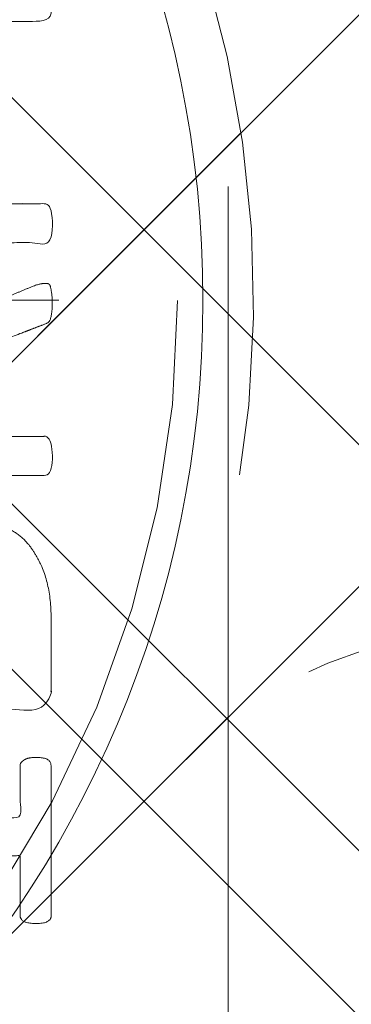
# Model space of a CAD drawing. Header units: inches. Extents: x -434 to -285, y -58 to 33.
# Tile 95 of 103: x -301.155 to -300.639, y 23.59 to 25.122. Entities that reach past the tile are written whole.
import ezdxf

# ---------------------------------------------------------------- set-up
doc = ezdxf.new("R2010")
doc.units = ezdxf.units.IN
doc.header["$LTSCALE"] = 32
doc.header["$MEASUREMENT"] = 0
doc.linetypes.add('Dash Style-1', pattern=[0.083328, 0.041656, -0.041672])
for name, color, linetype, lineweight in [('Black', 7, 'Continuous', 18), ('DashLine', 7, 'Dash Style-1', 13), ('DashLineFill', 7, 'Dash Style-1', 13), ('Drawing', 7, 'Continuous', 18), ('Metal-Black', 7, 'Continuous', 18), ('Metal-DeskStructure', 7, 'Continuous', 13), ('None', 7, 'Continuous', 18), ('Plastic-BracketCover', 7, 'Continuous', 13), ('SolidLine', 7, 'Continuous', 15), ('Wood_1-H', 7, 'Continuous', 13)]:
    doc.layers.add(name, color=color, linetype=linetype, lineweight=lineweight)
pattern_1 = [(45, (0, 0), (-1.61301565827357, 1.935715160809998), []), (45, (-1.0608, 1.0608), (-0.4723460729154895, 0.4167612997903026), [])]

# ---------------------------------------------------------------- blocks, each defined once
blk = doc.blocks.new('1BP8DW-Leveler (2D)')
at = {"layer": 'DashLine', "flags": 128}
for points in [[(0.625, -1.786516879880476e-14), (0.6219904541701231, -0.06126071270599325), (0.6129908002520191, -0.1219314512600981), (0.5980877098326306, -0.1814279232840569), (0.5774247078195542, -0.2391771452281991), (0.551200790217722, -0.2946229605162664), (0.5196685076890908, -0.3472313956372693), (0.4831315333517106, -0.3964958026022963), (0.4419417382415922, -0.4419417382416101), (0.3964958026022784, -0.4831315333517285), (0.3472313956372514, -0.5196685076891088), (0.2946229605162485, -0.5512007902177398), (0.2391771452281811, -0.5774247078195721), (0.181427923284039, -0.5980877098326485), (0.1219314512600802, -0.612990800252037), (0.06126071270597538, -0.6219904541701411), (0, -0.625000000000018), (-0.06126071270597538, -0.6219904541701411), (-0.1219314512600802, -0.612990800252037), (-0.181427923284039, -0.5980877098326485), (-0.2391771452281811, -0.5774247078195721), (-0.2946229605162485, -0.5512007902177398), (-0.3472313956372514, -0.5196685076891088), (-0.3964958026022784, -0.4831315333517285), (-0.4419417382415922, -0.4419417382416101), (-0.4831315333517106, -0.3964958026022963), (-0.5196685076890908, -0.3472313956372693), (-0.551200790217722, -0.2946229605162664), (-0.5774247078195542, -0.2391771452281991), (-0.5980877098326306, -0.1814279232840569), (-0.6129908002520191, -0.1219314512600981), (-0.6219904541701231, -0.06126071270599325), (-0.625, -1.786516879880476e-14), (-0.6219904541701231, 0.06126071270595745), (-0.6129908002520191, 0.1219314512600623), (-0.5980877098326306, 0.1814279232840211), (-0.5774247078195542, 0.2391771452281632), (-0.551200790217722, 0.2946229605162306), (-0.5196685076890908, 0.3472313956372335), (-0.4831315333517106, 0.3964958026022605), (-0.4419417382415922, 0.4419417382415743), (-0.3964958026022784, 0.4831315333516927), (-0.3472313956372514, 0.5196685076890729), (-0.2946229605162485, 0.5512007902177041), (-0.2391771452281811, 0.5774247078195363), (-0.181427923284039, 0.5980877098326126), (-0.1219314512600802, 0.6129908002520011), (-0.06126071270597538, 0.6219904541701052), (0, 0.6249999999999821), (0.06126071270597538, 0.6219904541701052), (0.1219314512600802, 0.6129908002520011), (0.181427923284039, 0.5980877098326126), (0.2391771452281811, 0.5774247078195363), (0.2946229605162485, 0.5512007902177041), (0.3472313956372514, 0.5196685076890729), (0.3964958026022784, 0.4831315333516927), (0.4419417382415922, 0.4419417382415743), (0.4831315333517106, 0.3964958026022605), (0.5196685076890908, 0.3472313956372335), (0.551200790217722, 0.2946229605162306), (0.5774247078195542, 0.2391771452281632), (0.5980877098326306, 0.1814279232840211), (0.6129908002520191, 0.1219314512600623), (0.6219904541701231, 0.06126071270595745)], [(0, 0.1562499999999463), (0.01531517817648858, 0.1554976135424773), (0.03048286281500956, 0.1532477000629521), (0.04535698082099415, 0.1495219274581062), (0.05979428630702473, 0.1443561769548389), (0.07365574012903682, 0.1378001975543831), (0.08680784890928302, 0.129917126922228), (0.09912395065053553, 0.1207828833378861), (0.1104854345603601, 0.1104854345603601), (0.1207828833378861, 0.09912395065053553), (0.129917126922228, 0.08680784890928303), (0.1378001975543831, 0.0736557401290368), (0.1443561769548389, 0.05979428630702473), (0.1495219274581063, 0.04535698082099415), (0.1532477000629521, 0.03048286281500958), (0.1554976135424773, 0.01531517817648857), (0.1562499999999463, 9.56755311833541e-18), (0.1554976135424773, -0.01531517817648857), (0.1532477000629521, -0.03048286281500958), (0.1495219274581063, -0.04535698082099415), (0.1443561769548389, -0.05979428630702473), (0.1378001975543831, -0.0736557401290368), (0.129917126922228, -0.08680784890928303), (0.1207828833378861, -0.09912395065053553), (0.1104854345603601, -0.1104854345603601), (0.09912395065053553, -0.1207828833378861), (0.08680784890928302, -0.129917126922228), (0.07365574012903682, -0.1378001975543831), (0.05979428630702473, -0.1443561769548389), (0.04535698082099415, -0.1495219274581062), (0.03048286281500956, -0.1532477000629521), (0.01531517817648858, -0.1554976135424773), (0, -0.1562499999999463), (-0.01531517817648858, -0.1554976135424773), (-0.03048286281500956, -0.1532477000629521), (-0.04535698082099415, -0.1495219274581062), (-0.05979428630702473, -0.1443561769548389), (-0.07365574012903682, -0.1378001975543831), (-0.08680784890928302, -0.129917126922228), (-0.09912395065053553, -0.1207828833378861), (-0.1104854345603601, -0.1104854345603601), (-0.1207828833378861, -0.09912395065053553), (-0.129917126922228, -0.08680784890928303), (-0.1378001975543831, -0.0736557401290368), (-0.1443561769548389, -0.05979428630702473), (-0.1495219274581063, -0.04535698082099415), (-0.1532477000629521, -0.03048286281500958), (-0.1554976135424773, -0.01531517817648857), (-0.1562499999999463, 9.56755311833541e-18), (-0.1554976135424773, 0.01531517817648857), (-0.1532477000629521, 0.03048286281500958), (-0.1495219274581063, 0.04535698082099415), (-0.1443561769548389, 0.05979428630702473), (-0.1378001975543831, 0.0736557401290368), (-0.129917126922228, 0.08680784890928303), (-0.1207828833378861, 0.09912395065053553), (-0.1104854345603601, 0.1104854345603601), (-0.09912395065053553, 0.1207828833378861), (-0.08680784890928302, 0.129917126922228), (-0.07365574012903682, 0.1378001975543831), (-0.05979428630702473, 0.1443561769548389), (-0.04535698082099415, 0.1495219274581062), (-0.03048286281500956, 0.1532477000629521), (-0.01531517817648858, 0.1554976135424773)], [(5.740531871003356e-18, 0.09374999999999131), (-0.08118988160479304, 0.04687499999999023), (-0.08118988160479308, -0.04687500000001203), (-1.722159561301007e-17, -0.09375000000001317), (0.08118988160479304, -0.04687500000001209), (0.08118988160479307, 0.0468749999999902)]]:
    blk.add_lwpolyline(points, close=True, dxfattribs=at)
blk = doc.blocks.new('1BRPFX-Ped_Plate (2D)')
at = {"layer": 'DashLineFill', "linetype": 'Continuous', "lineweight": 13}
h = blk.add_hatch(dxfattribs=at)
h.set_pattern_fill('Steel', color=253, style=0, pattern_type=2)
h.set_pattern_definition(pattern_1)
edge = h.paths.add_edge_path()
edge.add_arc((-4.145669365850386, 1.704724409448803), 0.1259842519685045, 90, 179.9999999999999, ccw=False)
edge.add_line((-4.145669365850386, 1.830708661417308), (4.145669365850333, 1.830708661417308))
edge.add_arc((4.145669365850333, 1.704724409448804), 0.1259842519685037, -2.2737367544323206e-13, 90, ccw=False)
edge.add_line((4.271653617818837, 1.704724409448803), (4.271653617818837, -1.704724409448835))
edge.add_arc((4.145669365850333, -1.704724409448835), 0.125984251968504, 270.0000000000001, 360, ccw=False)
edge.add_line((4.145669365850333, -1.830708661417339), (-4.145669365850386, -1.830708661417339))
edge.add_arc((-4.145669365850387, -1.704724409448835), 0.125984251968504, 180, 270.0000000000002, ccw=False)
edge.add_line((-4.271653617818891, -1.704724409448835), (-4.271653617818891, 1.704724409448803))
at = {"layer": 'Metal-Black', "color": 7}
blk.add_blockref('1BP8DW-Leveler (2D)', (2.224409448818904, -1.141732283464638), dxfattribs=at)
blk = doc.blocks.new('Group-1')
at = {"layer": 'Plastic-BracketCover', "color": 7}
for points, knots in [([(1.132503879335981, 0.670086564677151), (1.139885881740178, 0.670086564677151), (1.149113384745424, 0.6682410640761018), (1.154649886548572, 0.6645500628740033), (1.15834088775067, 0.6608590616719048), (1.15834088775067, 0.5759669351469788), (1.15834088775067, 0.4947658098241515), (1.23400551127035, 0.4947658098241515), (1.309670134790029, 0.4947658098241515), (1.309670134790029, 0.5722759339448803), (1.309670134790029, 0.6516315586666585), (1.313361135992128, 0.655322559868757), (1.318897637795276, 0.6590135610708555), (1.328123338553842, 0.6608590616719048), (1.341041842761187, 0.6608590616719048), (1.350269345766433, 0.6590135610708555), (1.355805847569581, 0.655322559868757), (1.359496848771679, 0.6516315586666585), (1.359496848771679, 0.5722759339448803), (1.359496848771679, 0.4947658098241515), (1.452693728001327, 0.4947658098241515), (1.547736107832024, 0.4947658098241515), (1.553272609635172, 0.4910766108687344), (1.555118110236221, 0.4836946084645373), (1.55696180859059, 0.4726216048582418), (1.55696180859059, 0.4560120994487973), (1.555118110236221, 0.4449390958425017), (1.553272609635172, 0.4375570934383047), (1.547736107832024, 0.4338660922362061), (1.338274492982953, 0.4338660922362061), (1.117739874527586, 0.4338660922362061), (1.106666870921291, 0.4486300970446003), (1.106666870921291, 0.5565900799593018), (1.106666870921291, 0.6608590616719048), (1.11035787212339, 0.6645500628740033), (1.115894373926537, 0.6682410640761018), (1.126967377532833, 0.670086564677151), (1.132503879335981, 0.670086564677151)], [0, 0, 0, 0.005581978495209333, 0.01116395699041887, 0.0167459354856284, 0.02232791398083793, 0.1451300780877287, 0.1451300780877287, 0.2595592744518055, 0.2595592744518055, 0.3767794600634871, 0.3795704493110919, 0.3823614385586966, 0.3851524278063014, 0.3879434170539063, 0.3900366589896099, 0.3921299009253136, 0.3942231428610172, 0.3963163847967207, 0.4842315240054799, 0.4842315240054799, 0.5899392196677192, 0.5920324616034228, 0.5941257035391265, 0.5962189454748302, 0.598312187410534, 0.5999867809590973, 0.6016613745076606, 0.6033359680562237, 0.6050105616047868, 0.7933998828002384, 0.80512203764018, 0.8168441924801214, 0.9765556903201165, 0.9824167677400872, 0.988277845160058, 0.994138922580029, 1, 1, 1]), ([(1.237695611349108, 0.3644410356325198), (1.272760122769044, 0.3644410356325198), (1.326277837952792, 0.3422950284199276), (1.363187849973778, 0.3016940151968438), (1.385333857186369, 0.2426397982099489), (1.385333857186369, 0.1752790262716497), (1.385333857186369, 0.1503647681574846), (1.465612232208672, 0.1503647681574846), (1.549581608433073, 0.1503647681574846), (1.553272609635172, 0.1466755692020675), (1.555118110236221, 0.1392935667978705), (1.55696180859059, 0.1282205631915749), (1.55696180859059, 0.1116110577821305), (1.555118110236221, 0.1005380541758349), (1.553272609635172, 0.09315605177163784), (1.549581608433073, 0.08946505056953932), (1.339197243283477, 0.08946505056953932), (1.119585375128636, 0.08946505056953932), (1.106666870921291, 0.1042290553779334), (1.106666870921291, 0.161438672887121), (1.106666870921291, 0.2241847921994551), (1.11035787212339, 0.2500218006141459), (1.117739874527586, 0.2869300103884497), (1.139885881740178, 0.3238400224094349), (1.171259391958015, 0.3515225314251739), (1.213704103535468, 0.3644410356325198), (1.237695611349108, 0.3644410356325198)], [0, 0, 0, 0.06626756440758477, 0.13253512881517, 0.1988026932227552, 0.2650702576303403, 0.3039664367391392, 0.3039664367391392, 0.4292971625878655, 0.4350595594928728, 0.4408219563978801, 0.4465843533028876, 0.4523467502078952, 0.456956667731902, 0.4615665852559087, 0.4661765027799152, 0.4707864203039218, 0.728938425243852, 0.745073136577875, 0.7612078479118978, 0.8451067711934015, 0.8709223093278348, 0.8967378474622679, 0.922553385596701, 0.948368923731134, 0.9741844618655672, 1, 1, 1]), ([(1.545890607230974, 0.02645157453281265), (1.549581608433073, 0.02645157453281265), (1.553272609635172, 0.02460607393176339), (1.555118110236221, 0.01722587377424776), (1.55696180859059, 0.004307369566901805), (1.55696180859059, -0.01414763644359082), (1.555118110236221, -0.02522064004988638), (1.553272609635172, -0.03260264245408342), (1.547736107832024, -0.03629364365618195), (1.542199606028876, -0.03813914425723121), (1.489603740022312, -0.05843965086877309), (1.437007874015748, -0.07874015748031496), (1.418552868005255, -0.08612215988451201), (1.389024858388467, -0.1008843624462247), (1.366878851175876, -0.1230303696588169), (1.355805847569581, -0.1525583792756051), (1.355805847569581, -0.1922366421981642), (1.355805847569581, -0.2116143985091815), (1.450848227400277, -0.2116143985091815), (1.549581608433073, -0.2116143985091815), (1.553272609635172, -0.2153035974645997), (1.555118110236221, -0.2226855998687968), (1.55696180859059, -0.2337586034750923), (1.55696180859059, -0.2503681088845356), (1.555118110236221, -0.2614411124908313), (1.553272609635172, -0.2688231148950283), (1.549581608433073, -0.2725141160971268), (1.338274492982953, -0.2725141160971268), (1.117739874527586, -0.2725141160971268), (1.106666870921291, -0.2577501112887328), (1.106666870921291, -0.202385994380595), (1.106666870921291, -0.137794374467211), (1.10851237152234, -0.1156483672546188), (1.11035787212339, -0.1064208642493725), (1.114048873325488, -0.08058565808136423), (1.13434937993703, -0.03998464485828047), (1.163877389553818, -0.01414763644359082), (1.202631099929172, 0.0006163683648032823), (1.246923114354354, 0.0006163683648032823), (1.28383312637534, -0.01230213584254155), (1.311515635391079, -0.03444814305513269), (1.329968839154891, -0.06766715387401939), (1.337350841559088, -0.08612215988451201), (1.342887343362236, -0.07504915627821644), (1.35765134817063, -0.05659415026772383), (1.377951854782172, -0.04183014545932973), (1.405634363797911, -0.0289116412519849), (1.422243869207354, -0.02152963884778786), (1.471148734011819, -0.001229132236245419), (1.520053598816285, 0.01907137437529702), (1.532972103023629, 0.02460607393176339), (1.544045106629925, 0.02645157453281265), (1.545890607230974, 0.02645157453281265)], [0, 0, 0, 0.004017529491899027, 0.008035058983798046, 0.01205258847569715, 0.01607011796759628, 0.02008764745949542, 0.02410517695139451, 0.02812270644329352, 0.03214023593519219, 0.03214023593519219, 0.07095094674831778, 0.07095094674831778, 0.08463415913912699, 0.09831737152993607, 0.1120005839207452, 0.1256837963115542, 0.138745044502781, 0.138745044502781, 0.202806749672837, 0.2052946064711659, 0.2077824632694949, 0.2102703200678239, 0.2127581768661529, 0.2147484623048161, 0.2167387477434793, 0.2187290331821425, 0.2207193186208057, 0.3326714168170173, 0.3396374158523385, 0.3466034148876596, 0.3918815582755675, 0.4075550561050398, 0.4232285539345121, 0.4232285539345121, 0.4666960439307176, 0.5101635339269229, 0.553631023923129, 0.5970985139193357, 0.640566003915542, 0.6840334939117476, 0.7275009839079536, 0.7709684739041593, 0.7709684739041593, 0.7980418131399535, 0.8251151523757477, 0.8521884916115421, 0.8792618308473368, 0.8792618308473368, 0.958132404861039, 0.958132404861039, 0.9790662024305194, 1, 1, 1]), ([(1.425934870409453, -0.3398696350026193), (1.448079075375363, -0.3398696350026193), (1.483143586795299, -0.3509408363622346), (1.512671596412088, -0.3693958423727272), (1.532972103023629, -0.3970783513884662), (1.555118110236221, -0.4469059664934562), (1.555118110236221, -0.5539431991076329), (1.555118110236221, -0.6203803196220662), (1.544045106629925, -0.6351443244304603), (1.330892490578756, -0.6351443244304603), (1.117739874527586, -0.6351443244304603), (1.106666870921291, -0.6203803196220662), (1.106666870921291, -0.5622479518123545), (1.106666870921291, -0.4708965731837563), (1.123276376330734, -0.4192243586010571), (1.150958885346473, -0.3860053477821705), (1.193405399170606, -0.3675503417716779), (1.235850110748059, -0.3675503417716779), (1.265378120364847, -0.374932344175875), (1.289369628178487, -0.3896963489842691), (1.309670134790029, -0.4136878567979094), (1.315206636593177, -0.4266063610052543), (1.318897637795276, -0.4081513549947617), (1.337350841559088, -0.3767778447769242), (1.365033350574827, -0.3527863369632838), (1.403788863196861, -0.3398696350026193), (1.425934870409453, -0.3398696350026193)], [0, 0, 0, 0.03145524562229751, 0.062910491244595, 0.09436573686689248, 0.1258209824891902, 0.188731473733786, 0.2661585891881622, 0.2758371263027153, 0.2855156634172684, 0.4355309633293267, 0.4452095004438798, 0.4548880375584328, 0.5214267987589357, 0.5746587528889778, 0.6278907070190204, 0.6811226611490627, 0.7343546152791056, 0.7627468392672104, 0.7911390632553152, 0.8195312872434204, 0.8479235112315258, 0.8479235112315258, 0.8859426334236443, 0.9239617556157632, 0.9619808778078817, 1, 1, 1]), ([(1.53112660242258, -0.7109774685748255), (1.538508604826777, -0.7109774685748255), (1.552349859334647, -0.7137457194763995), (1.555118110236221, -0.7220504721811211), (1.555118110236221, -0.841083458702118), (1.555118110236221, -0.9601164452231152), (1.553272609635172, -0.9638074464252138), (1.547736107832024, -0.9674984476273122), (1.538508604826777, -0.9693439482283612), (1.525590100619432, -0.9693439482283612), (1.516362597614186, -0.9674984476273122), (1.510826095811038, -0.965652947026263), (1.50713509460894, -0.9601164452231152), (1.50713509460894, -0.9112115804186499), (1.50713509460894, -0.864152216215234), (1.337351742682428, -0.864152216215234), (1.167568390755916, -0.864152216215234), (1.193404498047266, -0.9075205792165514), (1.219240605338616, -0.9508889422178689), (1.221086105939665, -0.9564254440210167), (1.222931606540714, -0.965652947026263), (1.219240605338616, -0.9693439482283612), (1.20816760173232, -0.9711894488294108), (1.195712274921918, -0.9711894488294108), (1.186023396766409, -0.9711894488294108), (1.180486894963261, -0.9693439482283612), (1.176795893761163, -0.965652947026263), (1.174950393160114, -0.9619619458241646), (1.141731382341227, -0.9102888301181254), (1.10851237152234, -0.8586157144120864), (1.106666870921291, -0.8567702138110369), (1.106666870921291, -0.8530792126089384), (1.104821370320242, -0.8475427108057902), (1.104821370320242, -0.8304718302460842), (1.104821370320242, -0.8124781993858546), (1.10851237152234, -0.8069416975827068), (1.112203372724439, -0.8050961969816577), (1.310591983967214, -0.8050961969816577), (1.50713509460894, -0.8050961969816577), (1.50713509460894, -0.7644960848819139), (1.50713509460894, -0.7202049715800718), (1.510826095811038, -0.7165139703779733), (1.516362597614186, -0.7128229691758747), (1.525590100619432, -0.7109774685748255), (1.53112660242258, -0.7109774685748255)], [0, 0, 0, 0.002610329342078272, 0.007830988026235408, 0.01044131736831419, 0.1761946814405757, 0.1788050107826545, 0.181415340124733, 0.1840256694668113, 0.1866359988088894, 0.1885937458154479, 0.1905514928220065, 0.192509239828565, 0.1944669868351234, 0.2443885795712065, 0.2443885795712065, 0.4244984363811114, 0.4244984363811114, 0.4780496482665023, 0.4780496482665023, 0.4842405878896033, 0.4904315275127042, 0.4966224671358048, 0.5028134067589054, 0.5070707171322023, 0.5109409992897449, 0.5148112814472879, 0.5186815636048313, 0.5186815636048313, 0.5762947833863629, 0.5762947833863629, 0.5787425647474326, 0.5811903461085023, 0.5836381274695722, 0.5902471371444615, 0.5931844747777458, 0.5961218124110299, 0.5990591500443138, 0.9118813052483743, 0.9118813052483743, 0.9765012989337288, 0.9823759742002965, 0.9882506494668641, 0.9941253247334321, 1, 1, 1])]:
    blk.add_open_spline(points, degree=2, knots=knots, dxfattribs=at)
blk = doc.blocks.new('1BRPFY-Leg_Plate (2D)')
at = {"layer": 'DashLineFill', "linetype": 'Continuous', "lineweight": 13}
h = blk.add_hatch(dxfattribs=at)
h.set_pattern_fill('Steel', color=253, style=0, pattern_type=2)
h.set_pattern_definition(pattern_1)
edge = h.paths.add_edge_path()
edge.add_arc((-1.704724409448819, 1.704724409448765), 0.1259842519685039, 90, 180, ccw=False)
edge.add_line((-1.704724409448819, 1.830708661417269), (1.704724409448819, 1.830708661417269))
edge.add_arc((1.704724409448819, 1.704724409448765), 0.1259842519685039, 0, 90, ccw=False)
edge.add_line((1.830708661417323, 1.704724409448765), (1.830708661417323, -1.704724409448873))
edge.add_arc((1.704724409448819, -1.704724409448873), 0.125984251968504, -89.99999999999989, 1.1368683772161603e-13, ccw=False)
edge.add_line((1.704724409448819, -1.830708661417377), (-1.704724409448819, -1.830708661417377))
edge.add_arc((-1.704724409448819, -1.704724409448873), 0.125984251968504, 180, 269.99999999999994, ccw=False)
edge.add_line((-1.830708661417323, -1.704724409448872), (-1.830708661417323, 1.704724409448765))
at = {"layer": 'DashLineFill', "flags": 128}
blk.add_lwpolyline([(-1.830708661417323, 1.704724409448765, -0.414213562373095), (-1.704724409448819, 1.830708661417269), (1.704724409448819, 1.830708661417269, -0.414213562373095), (1.830708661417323, 1.704724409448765), (1.830708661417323, -1.704724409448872, -0.414213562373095), (1.704724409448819, -1.830708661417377), (-1.704724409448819, -1.830708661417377, -0.414213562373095), (-1.830708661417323, -1.704724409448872)], format="xyb", close=True, dxfattribs=at)
at = {"layer": 'Plastic-BracketCover', "color": 7}
blk.add_blockref('Group-1', (0, 0), dxfattribs=at)
blk = doc.blocks.new('Group-22')
at = {"layer": 'Black', "color": 7}
for name in ['1BRPFX-Ped_Plate (2D)', '1BRPFY-Leg_Plate (2D)']:
    blk.add_blockref(name, (14.98031496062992, -5.31496062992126), dxfattribs=at)
blk = doc.blocks.new('Group-23')
at = {"layer": 'None'}
blk.add_blockref('Group-22', (0, 0), dxfattribs=at)
blk = doc.blocks.new('SL Low Storage (2D)-5')
at = {"layer": 'None'}
blk.add_blockref('Group-23', (0, 0), dxfattribs=at)
at = {"layer": 'Drawing', "color": 0, "flags": 1}
for tag in ['Tag', 'Catalog', 'Option1', 'Option2', 'Option3', 'Option4', 'Option5', 'Option6', 'Option7', 'Option8', 'Option9', 'Option10', 'Option11', 'Option12', 'Custom', 'FinishGroup', 'Discount', 'Item2', 'Item3', 'Item6', 'Item9', 'Item10', 'Item12', 'Item13', 'Item16', 'Item19', 'Item20', 'Item21', 'Item22', 'Item23', 'Item24', 'Item25', 'Item8', 'Item18', 'Item1', 'Item4', 'Item5', 'Item7', 'Item11', 'Item14', 'Item15', 'Item17']:
    blk.add_attdef(tag, (41.81759179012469, 20.05621365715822), '', height=0.007086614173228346, dxfattribs=at)
blk = doc.blocks.new('TLLegSleeve (2D)')
at = {"layer": 'DashLineFill', "linetype": 'Continuous', "lineweight": 13}
h = blk.add_hatch(dxfattribs=at)
h.set_pattern_fill('Steel', color=253, style=0, pattern_type=2)
h.set_pattern_definition(pattern_1)
edge = h.paths.add_edge_path()
edge.add_line((1.08267716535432, 1.402343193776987), (1.08267716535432, 2.913385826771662))
edge.add_arc((-1.707523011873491e-13, 2.913385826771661), 1.08267716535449, 4.479377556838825e-14, 180)
edge.add_line((-1.082677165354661, 2.913385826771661), (-1.08267716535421, 1.402343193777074))
edge.add_arc((-1.332267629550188e-15, 2.886579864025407e-15), 1.771653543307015, 127.6698869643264, 412.330113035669)
edge.add_line((1.08267716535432, 1.402343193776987), (1.08267716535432, 1.402343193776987))
edge = h.paths.add_edge_path()
edge.add_arc((1.665334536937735e-15, 2.91338582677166), 0.7480314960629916, 0, 180, ccw=False)
edge.add_arc((1.665334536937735e-15, 2.91338582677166), 0.7480314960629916, 180, 360, ccw=False)
edge = h.paths.add_edge_path()
edge.add_arc((-1.723066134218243e-13, 9.149983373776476e-17), 1.437007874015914, 0, 180, ccw=False)
edge.add_arc((-1.723066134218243e-13, 5.70119602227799e-16), 1.437007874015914, 180, 360, ccw=False)
at = {"layer": 'DashLine', "color": 8, "flags": 128}
blk.add_lwpolyline([(1.653543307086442, 1.118599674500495e-14), (1.645581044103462, -0.1620755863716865), (1.621770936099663, -0.3225902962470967), (1.582342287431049, -0.4799982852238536), (1.527674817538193, -0.6327836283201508), (1.45829500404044, -0.7794749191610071), (1.374871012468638, -0.9186594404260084), (1.278206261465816, -1.048996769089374), (1.169231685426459, -1.169231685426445), (1.048996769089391, -1.278206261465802), (0.918659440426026, -1.374871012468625), (0.7794749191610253, -1.458295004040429), (0.6327836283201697, -1.527674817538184), (0.4799982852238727, -1.582342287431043), (0.3225902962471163, -1.621770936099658), (0.1620755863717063, -1.645581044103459), (8.723964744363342e-15, -1.653543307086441), (-0.162075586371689, -1.645581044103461), (-0.3225902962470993, -1.621770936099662), (-0.4799982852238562, -1.582342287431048), (-0.6327836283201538, -1.527674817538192), (-0.7794749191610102, -1.458295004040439), (-0.9186594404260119, -1.374871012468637), (-1.048996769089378, -1.278206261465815), (-1.169231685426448, -1.169231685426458), (-1.278206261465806, -1.048996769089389), (-1.374871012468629, -0.9186594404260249), (-1.458295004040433, -0.7794749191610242), (-1.527674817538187, -0.6327836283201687), (-1.582342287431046, -0.4799982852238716), (-1.621770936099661, -0.3225902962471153), (-1.645581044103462, -0.1620755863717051), (-1.653543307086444, -7.741682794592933e-15), (-1.645581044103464, 0.1620755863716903), (-1.621770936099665, 0.3225902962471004), (-1.582342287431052, 0.4799982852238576), (-1.527674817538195, 0.6327836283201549), (-1.458295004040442, 0.7794749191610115), (-1.37487101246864, 0.918659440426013), (-1.278206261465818, 1.048996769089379), (-1.169231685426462, 1.169231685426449), (-1.048996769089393, 1.278206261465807), (-0.9186594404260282, 1.37487101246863), (-0.7794749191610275, 1.458295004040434), (-0.6327836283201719, 1.527674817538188), (-0.479998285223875, 1.582342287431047), (-0.3225902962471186, 1.621770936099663), (-0.1620755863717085, 1.645581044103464), (-1.096189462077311e-14, 1.653543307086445), (0.1620755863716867, 1.645581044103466), (0.3225902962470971, 1.621770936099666), (0.479998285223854, 1.582342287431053), (0.6327836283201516, 1.527674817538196), (0.7794749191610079, 1.458295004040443), (0.9186594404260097, 1.374871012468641), (1.048996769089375, 1.278206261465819), (1.169231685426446, 1.169231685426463), (1.278206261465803, 1.048996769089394), (1.374871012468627, 0.9186594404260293), (1.458295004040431, 0.7794749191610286), (1.527674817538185, 0.6327836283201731), (1.582342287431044, 0.4799982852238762), (1.621770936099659, 0.3225902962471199), (1.64558104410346, 0.1620755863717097)], close=True, dxfattribs=at)
at = {"layer": 'DashLineFill', "flags": 128}
for points in [[(1.08267716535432, 1.402343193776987), (1.08267716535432, 2.913385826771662, 0.9999999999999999), (-1.082677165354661, 2.913385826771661), (-1.08267716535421, 1.402343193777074, 2.931618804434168), (1.08267716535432, 1.402343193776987)], [(-1.437007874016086, 3.308097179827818e-16, -0.9999999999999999), (1.437007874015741, 3.308097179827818e-16, -0.9999999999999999)]]:
    blk.add_lwpolyline(points, format="xyb", close=True, dxfattribs=at)
blk = doc.blocks.new('Group-79')
at = {"layer": 'SolidLine', "flags": 128}
blk.add_lwpolyline([(55.31496062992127, -5.31496062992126, -0.4142135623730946), (57.00787401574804, -3.622047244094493, -0.414213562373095), (58.70078740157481, -5.31496062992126, -0.4142135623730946), (57.00787401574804, -7.007874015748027, -0.414213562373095)], format="xyb", close=True, dxfattribs=at)
at = {"layer": 'Wood_1-H', "color": 7}
blk.add_blockref('TLLegSleeve (2D)', (57.00787401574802, -5.31496062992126), dxfattribs=at)
blk = doc.blocks.new('Group-80')
at = {"layer": 'None'}
blk.add_blockref('Group-79', (0, 0), dxfattribs=at)
blk = doc.blocks.new('SL Lowboy Top (2D)-1')
at = {"layer": 'None'}
blk.add_blockref('Group-80', (0, 0), dxfattribs=at)
at = {"layer": 'Drawing', "color": 0, "flags": 1}
for tag in ['Tag', 'Catalog', 'Option1', 'Option2', 'Option3', 'Option4', 'Option5', 'Option6', 'Option7', 'Option8', 'Option9', 'Option10', 'Option11', 'Option12', 'Custom', 'FinishGroup', 'Discount', 'Item2', 'Item3', 'Item6', 'Item9', 'Item10', 'Item12', 'Item13', 'Item16', 'Item19', 'Item20', 'Item21', 'Item22', 'Item23', 'Item24', 'Item25', 'Item8', 'Item18', 'Item1', 'Item4', 'Item5', 'Item7', 'Item11', 'Item14', 'Item15', 'Item17']:
    blk.add_attdef(tag, (-0.111542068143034, 20.96172546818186), '', height=0.007086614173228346, dxfattribs=at)
blk = doc.blocks.new('Group-81')
at = {"layer": 'Drawing'}
blk.add_blockref('SL Lowboy Top (2D)-1', (-0.111542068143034, 44.97747349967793), dxfattribs=at)
at = {"layer": 'Drawing', "color": 0, "flags": 1}
for tag in ['Tag', 'Catalog', 'Option1', 'Option2', 'Option3', 'Option4', 'Option5', 'Option6', 'Option7', 'Option8', 'Option9', 'Option10', 'Option11', 'Option12', 'Custom', 'FinishGroup', 'Discount', 'Item2', 'Item3', 'Item6', 'Item9', 'Item10', 'Item12', 'Item13', 'Item16', 'Item19', 'Item20', 'Item21', 'Item22', 'Item23', 'Item24', 'Item25', 'Item8', 'Item18', 'Item1', 'Item4', 'Item5', 'Item7', 'Item11', 'Item14', 'Item15', 'Item17']:
    blk.add_attdef(tag, (-72.11941608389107, 20.96172546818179), '', height=0.007086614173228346, dxfattribs=at)
blk = doc.blocks.new('Group-51')
at = {"layer": 'DashLine'}
for p, q in [((-0.0001991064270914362, 1.232283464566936), (-0.0001991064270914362, 1.468503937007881)), ((-0.1183093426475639, 1.114173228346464), (-0.3545298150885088, 1.114173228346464)), ((0.117911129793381, 1.114173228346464), (0.3541316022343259, 1.114173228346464)), ((-0.0001991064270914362, 0.9960629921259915), (-0.0001991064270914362, 0.7598425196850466))]:
    blk.add_line(p, q, dxfattribs=at)
at = {"layer": 'DashLine', "flags": 128}
blk.add_lwpolyline([(-0.2561046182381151, 1.1141732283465), (-0.2548723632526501, 1.139256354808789), (-0.2511874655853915, 1.164097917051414), (-0.2450854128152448, 1.188458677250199), (-0.2366249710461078, 1.212104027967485), (-0.2258876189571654, 1.234806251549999), (-0.2129767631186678, 1.256346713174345), (-0.1980167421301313, 1.276517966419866), (-0.1811516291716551, 1.295125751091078), (-0.1625438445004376, 1.311990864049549), (-0.1423725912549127, 1.32695088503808), (-0.1208321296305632, 1.339861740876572), (-0.0981299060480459, 1.350599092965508), (-0.07448455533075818, 1.359059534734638), (-0.05012379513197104, 1.365161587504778), (-0.02528223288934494, 1.368846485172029), (-0.0001991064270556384, 1.370078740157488), (0.02488402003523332, 1.368846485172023), (0.04972558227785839, 1.365161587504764), (0.07408634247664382, 1.359059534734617), (0.09773169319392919, 1.35059909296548), (0.1204339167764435, 1.339861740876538), (0.1419743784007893, 1.32695088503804), (0.1621456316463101, 1.311990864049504), (0.1807534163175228, 1.295125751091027), (0.1976185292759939, 1.27651796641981), (0.2125785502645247, 1.256346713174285), (0.2254894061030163, 1.234806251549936), (0.2362267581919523, 1.212104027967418), (0.2446871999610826, 1.188458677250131), (0.2507892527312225, 1.164097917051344), (0.2544741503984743, 1.139256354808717), (0.2557064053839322, 1.114173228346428), (0.2544741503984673, 1.089090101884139), (0.2507892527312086, 1.064248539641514), (0.2446871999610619, 1.039887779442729), (0.236226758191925, 1.016242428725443), (0.2254894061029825, 0.993540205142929), (0.2125785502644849, 0.9719997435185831), (0.1976185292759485, 0.9518284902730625), (0.1807534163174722, 0.9332207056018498), (0.1621456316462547, 0.9163555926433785), (0.1419743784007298, 0.9013955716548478), (0.1204339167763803, 0.8884847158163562), (0.09773169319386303, 0.8777473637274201), (0.0740863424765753, 0.8692869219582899), (0.04972558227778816, 0.8631848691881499), (0.02488402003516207, 0.8594999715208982), (-0.000199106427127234, 0.8582677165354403), (-0.02528223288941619, 0.8594999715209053), (-0.05012379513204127, 0.8631848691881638), (-0.0744845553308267, 0.8692869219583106), (-0.09812990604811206, 0.8777473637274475), (-0.1208321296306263, 0.88848471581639), (-0.1423725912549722, 0.9013955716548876), (-0.1625438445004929, 0.9163555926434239), (-0.1811516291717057, 0.9332207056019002), (-0.1980167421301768, 0.9518284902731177), (-0.2129767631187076, 0.9719997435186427), (-0.2258876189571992, 0.9935402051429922), (-0.2366249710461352, 1.016242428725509), (-0.2450854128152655, 1.039887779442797), (-0.2511874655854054, 1.064248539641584), (-0.2548723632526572, 1.089090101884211)], close=True, dxfattribs=at)
blk = doc.blocks.new('1BRPT9-Bracket (2D)')
at = {"layer": 'DashLineFill', "linetype": 'Continuous', "lineweight": 13}
h = blk.add_hatch(dxfattribs=at)
h.set_pattern_fill('Steel', color=253, style=0, pattern_type=2)
h.set_pattern_definition(pattern_1)
edge = h.paths.add_edge_path()
edge.add_line((-2.32206875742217, -8.74015748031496), (-2.32206875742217, 8.740157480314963))
edge.add_line((-2.32206875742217, 8.740157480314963), (1.677931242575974, 8.740157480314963))
edge.add_arc((1.677931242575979, 8.488188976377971), 0.2519685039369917, -3.979039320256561e-12, 90.0000000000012, ccw=False)
edge.add_line((1.929899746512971, 8.488188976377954), (1.929899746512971, 7.480314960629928))
edge.add_line((1.929899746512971, 7.480314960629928), (2.323600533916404, 7.461135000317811))
edge.add_line((2.323600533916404, 7.461135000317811), (2.323600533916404, -7.480314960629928))
edge.add_line((2.323600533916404, -7.480314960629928), (1.929899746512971, -7.480314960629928))
edge.add_line((1.929899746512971, -7.480314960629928), (1.929899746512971, -8.488188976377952))
edge.add_arc((1.677931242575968, -8.488188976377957), 0.2519685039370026, -90.00000000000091, 1.0800249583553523e-12, ccw=False)
edge.add_line((1.677931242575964, -8.74015748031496), (-2.32206875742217, -8.74015748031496))
at = {"layer": 'Metal-DeskStructure', "color": 7}
blk.add_blockref('Group-51', (0, 0), dxfattribs=at)
blk = doc.blocks.new('StructEnd-C (2D)')
at = {"layer": 'Metal-Black', "color": 7}
blk.add_blockref('1BRPT9-Bracket (2D)', (0, 0), dxfattribs=at)
blk = doc.blocks.new('29D RUNOFF RETURN LEFT (2D)')
at = {"layer": 'SolidLine', "color": 7, "rotation": 270}
blk.add_blockref('StructEnd-C (2D)', (0.7321805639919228, 30.1279527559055), dxfattribs=at)
blk.add_blockref('StructEnd-C (2D)', (0.7321805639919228, 30.1279527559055), dxfattribs=at)

msp = doc.modelspace()

# ---------------------------------------------------------------- block references
at = {"layer": 'Drawing', "color": 7}
msp.add_blockref('Group-81', (-359.4593240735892, -14.97747349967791), dxfattribs=at)
at = {"layer": 'Drawing'}
msp.add_blockref('SL Low Storage (2D)-5', (-317.6417322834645, 30), dxfattribs=at)

# ---------------------------------------------------------------- next in the draw order: block references
at = {"layer": 'Drawing', "color": 7}
msp.add_blockref('29D RUNOFF RETURN LEFT (2D)', (-303.2951726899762, -5.442913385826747), dxfattribs=at)

doc.saveas('drawing.dxf')
